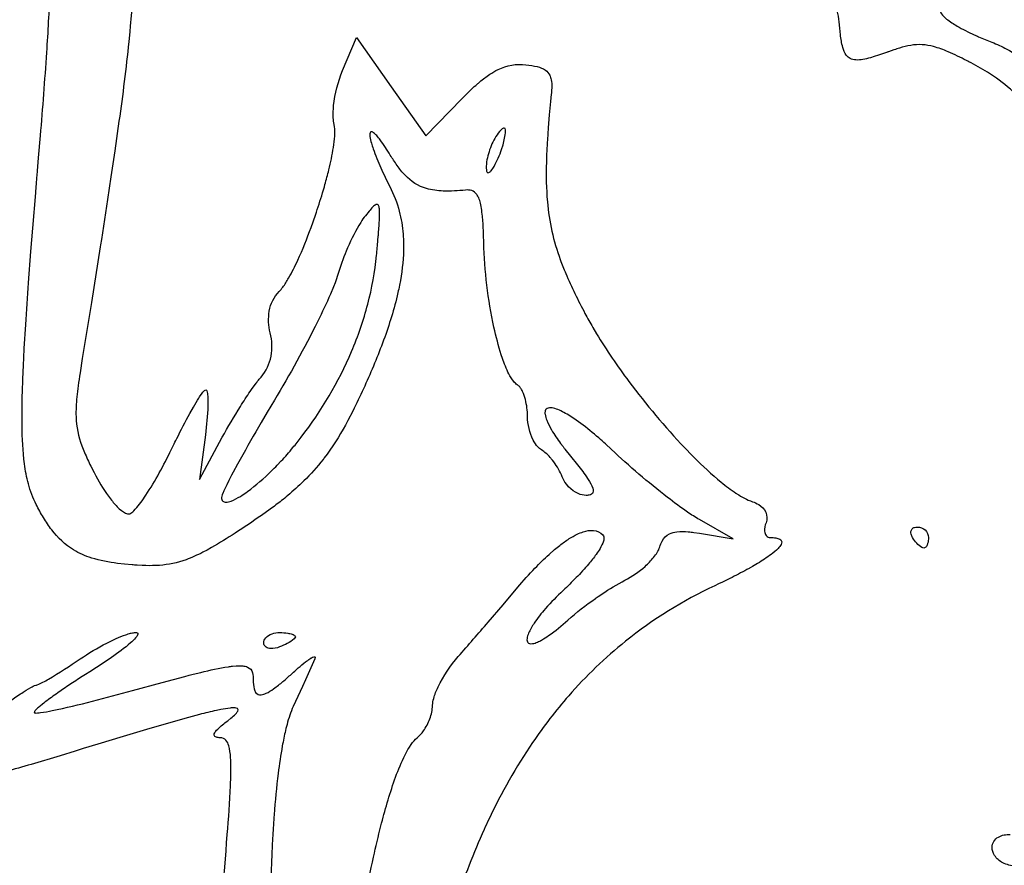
# Model space of a CAD drawing. Header units: millimetres. Extents: x 24.5 to 115.3, y 14.1 to 105.4.
# Tile 10 of 15: x 55.8 to 82.2, y 50.8 to 73.4. Entities that reach past the tile are written whole.
import ezdxf

# ---------------------------------------------------------------- set-up
doc = ezdxf.new("R2010")
doc.units = ezdxf.units.MM
doc.layers.add('Default', color=2, linetype='Continuous')

msp = doc.modelspace()

# ---------------------------------------------------------------- linework, layer by layer
at = {"layer": 'Default'}
for p, q in [((64.47932, 72.01138), (64.84967, 72.89218)), ((64.84967, 72.89218), (65.77697, 71.57661)), ((65.77697, 71.57661), (66.70427, 70.26104)), ((66.70427, 70.26104), (67.67195, 71.25743)), ((68.83956, 70.3875), (68.83956, 70.3875)), ((60.81024, 62.27361), (60.65231, 61.07416)), ((60.65231, 61.07416), (61.26382, 62.20305)), ((63.15171, 61.92809), (63.15171, 61.92809)), ((74.9315, 59.49186), (74.02591, 60.00202)), ((74.03005, 59.6378), (74.9315, 59.49186)), ((79.72928, 59.52194), (79.72928, 59.52194)), ((62.37261, 56.70857), (62.37261, 56.70857))]:
    msp.add_line(p, q, dxfattribs=at)
for points in [[(56.35047, 69.67867), (56.40037, 70.27146, 0.00403038), (56.56945, 72.49601), (56.57623, 72.60043, 0.00733708), (56.65822, 74.24595), (56.66059, 74.3232, 0.01936105), (56.64144, 76.75556), (56.6262, 77.05927), (56.61094, 77.32489), (56.58048, 77.7895), (56.55499, 78.13778), (56.51342, 78.6599), (56.46882, 79.18179)], [(77.76573, 73.31104, 0.04361787), (77.71202, 73.6086, 0.03271437), (77.52534, 74.14151, 0.01840807), (77.4762, 74.25481), (77.42655, 74.36375, 0.01729598), (77.21867, 74.77821, 0.03631186), (76.34813, 76.14845), (76.22351, 76.31143, 0.03088587), (75.75021, 76.85265, 0.03852937), (75.47572, 77.0918, 0.0392879), (75.31875, 77.18828, 0.1256629), (75.13988, 77.23254)], [(58.74844, 75.07744, -0.07976677), (58.81102, 74.91627, -0.04306366), (58.85563, 74.58308), (58.86201, 74.42097, -0.01245601), (58.86026, 74.10172, -0.01027086), (58.82685, 73.48447), (58.80315, 73.19578), (58.79039, 73.05603), (58.76329, 72.78109, -0.00881755), (58.49999, 70.65688), (58.38737, 69.86221), (58.28524, 69.16732), (58.19372, 68.55962), (58.02981, 67.49679, -0.00581739), (57.99863, 67.29755), (57.7613, 65.80398), (57.51917, 64.3112)], [(80.6465, 73.83295, 0.1028462), (80.50181, 73.74936, 0.2520419), (80.45853, 73.62711, 0.1174605), (80.50098, 73.52919, 0.07205245), (80.63723, 73.38866, 0.03625752), (80.92004, 73.19891, 0.02574007), (81.37546, 72.96857, 0.00995938), (81.49215, 72.9167, 0.00768219), (81.84594, 72.77056)], [(79.08525, 72.51381, -0.02448878), (79.0546, 72.50275), (78.81179, 72.4184), (78.70263, 72.38341), (78.59817, 72.35274, -0.02829136), (78.39602, 72.30637, -0.06106961), (78.21062, 72.29333, -0.1100302), (78.05581, 72.33364, -0.1048896), (77.9547, 72.42226, -0.08863972), (77.86002, 72.63162, -0.03940878), (77.79842, 72.96937), (77.78032, 73.14007), (77.76573, 73.31104)], [(81.23412, 72.24611, 0.01425141), (81.17139, 72.27798, 0.01883245), (80.67897, 72.5121, 0.0334968), (80.29104, 72.65124, 0.1115505), (79.67664, 72.68355, 0.02975687), (79.37723, 72.61179, 0.01903066), (79.2306, 72.56479), (79.08525, 72.51381)], [(81.84594, 72.77056, -0.02591003), (82.24757, 72.58504, -0.0293785), (82.81476, 72.24045), (82.88245, 72.19215), (82.99858, 72.1045, -0.04941875), (83.31822, 71.80811)], [(67.67195, 71.25743, -0.01397392), (67.84828, 71.43401, -0.00493307), (67.92754, 71.50972, -0.01713171), (68.08006, 71.64781, -0.01984516), (68.14881, 71.70633, -0.02719047), (68.41982, 71.90984, -0.03168827), (68.64098, 72.0375, -0.1496841), (69.38667, 72.16732)], [(69.38667, 72.16732, -0.03216677), (69.68935, 72.11497, -0.08806835), (69.9068, 72.02207, -0.1268198), (70.022, 71.88879, -0.07112662), (70.0619, 71.7645, -0.05756228), (70.07522, 71.56986), (70.07095, 71.47249), (70.06721, 71.42383, -0.03444469), (70.06268, 71.37527)], [(83.46606, 68.20104, 0.00922972), (83.47361, 68.35549, 0.02494173), (83.47245, 68.95518, 0.01975736), (83.4646, 69.08666, 0.06022818), (83.27961, 70.08862, 0.1237338), (82.48189, 71.38076, 0.04707072), (81.89112, 71.86121), (81.73158, 71.96532, 0.02195252), (81.23412, 72.24611)], [(64.25677, 70.56541, -0.04915382), (64.23074, 70.74925, -0.0357555), (64.24171, 71.07282, -0.0701504), (64.47932, 72.01138)], [(70.06268, 71.37527), (70.04411, 71.18749), (70.01034, 70.82333), (69.98204, 70.4813), (69.95947, 70.16016, 0.00946559), (69.93159, 69.55675, 0.02924428), (69.95815, 68.49945, 0.06711368), (70.30383, 66.95432, 0.00858687), (70.4492, 66.58585, 0.01141102), (70.69592, 66.0453, 0.00840414), (70.9648, 65.51551)], [(62.78562, 66.10352, 0.04197382), (62.88216, 66.21724, 0.02924909), (63.03839, 66.4592, 0.01957204), (63.28233, 66.9399, 0.0193186), (63.63782, 67.81333), (63.75582, 68.14713, 0.01004979), (63.94455, 68.73737, 0.00988628), (64.00922, 68.96086, 0.00362846), (64.11293, 69.3549, 0.01839388), (64.23657, 69.95399, 0.0258861), (64.27219, 70.25884), (64.27569, 70.33575, 0.06424978), (64.25677, 70.56541)], [(65.75618, 69.75249, 0.02105554), (65.48724, 70.15626, 0.02775102), (65.39371, 70.27052, 0.04308382), (65.31222, 70.34754, 0.09029328), (65.27295, 70.37016, 0.5237959), (65.21684, 70.34322, 0.08625249), (65.21402, 70.24635, 0.036803), (65.25147, 70.07034, 0.01746508), (65.29831, 69.92026, 0.02197038), (65.50344, 69.40988, 0.01558605), (65.74274, 68.91452)], [(68.32343, 69.39972, 0.05656678), (68.33457, 69.3206, 0.1008702), (68.34826, 69.29293, 0.3713848), (68.39346, 69.28319, 0.1070315), (68.4527, 69.33218, 0.05236256), (68.53406, 69.44886, 0.05052339), (68.73502, 69.90253), (68.77187, 70.02127, 0.05723378), (68.83956, 70.3875)], [(68.83956, 70.3875, 0.1587673), (68.82725, 70.45985, 0.374364), (68.7812, 70.46774, 0.08390094), (68.72002, 70.42368, 0.05347107), (68.5815, 70.24638)], [(68.5815, 70.24638, 0.06440631), (68.39799, 69.83968, 0.02564937), (68.34342, 69.62267, 0.06058764), (68.32343, 69.39972)], [(56.28622, 60.40459, -0.05381094), (56.07509, 60.95562, -0.03156855), (55.97235, 61.49474, -0.02870362), (55.90924, 62.51886, -0.01169362), (55.91754, 63.41592, -0.01015498), (55.92359, 63.61206, -0.00632317), (55.95633, 64.37166), (55.96504, 64.53777), (55.96722, 64.57802), (56.00495, 65.21629, -0.00122124), (56.08144, 66.33269), (56.14462, 67.16949), (56.19423, 67.79698), (56.27124, 68.73796, -0.00446661), (56.31062, 69.20836), (56.32055, 69.32597), (56.35047, 69.67867)], [(67.76826, 68.81422, -0.03076274), (67.17143, 68.78905, -0.06224111), (66.72359, 68.85459, -0.1366418), (66.15378, 69.21072, -0.0406517), (65.94073, 69.47121, -0.01350242), (65.75618, 69.75249)], [(65.74274, 68.91452, -0.05296474), (65.99771, 68.24829, -0.0435257), (66.09999, 67.63656, -0.03011914), (66.10744, 67.09587, -0.04053735), (65.98101, 66.16056, -0.0079503), (65.94225, 65.98804, -0.03042491), (65.54931, 64.72217, -0.01804983), (65.03755, 63.49955)], [(68.25759, 67.41212), (68.25225, 67.60527), (68.24913, 67.69065), (68.24154, 67.85146), (68.23729, 67.92265), (68.23264, 67.9898), (68.22182, 68.11628), (68.20925, 68.22831, 0.03253322), (68.20248, 68.27797, 0.03418807), (68.16714, 68.46376, 0.05110592), (68.12212, 68.60298, 0.06397215), (68.06788, 68.70076, 0.1570076), (67.93436, 68.80065, 0.1070656), (67.76826, 68.81422)], [(65.38951, 67.07288, 0.01687456), (65.39642, 67.14609, 0.01609869), (65.40292, 67.21542, 0.00654719), (65.40904, 67.28118, -0.01555538), (65.41479, 67.34367), (65.43587, 67.58156, 0.00502226), (65.44416, 67.68165), (65.45832, 67.8726), (65.46887, 68.07441, 0.03166661), (65.46832, 68.26609, 0.04628272), (65.45533, 68.36362, 0.03757407), (65.4399, 68.40429, 0.4287638), (65.37672, 68.42556, 0.09568302), (65.29353, 68.36407, 0.0124877), (65.1893, 68.2496), (65.09132, 68.12971)], [(65.09132, 68.12971, 0.0279115), (64.96581, 67.95094, 0.03629702), (64.61575, 67.27295), (64.57827, 67.18512, 0.02882969), (64.35501, 66.55576)], [(69.15361, 63.60942, -0.07550246), (69.06004, 63.69468, -0.04730712), (68.93008, 63.89824, -0.03264894), (68.75753, 64.31435), (68.72637, 64.40778, -0.02225119), (68.53103, 65.1447, -0.04644455), (68.25759, 67.41212)], [(63.15171, 61.92809, 0.0119029), (63.37338, 62.20602, 0.06429302), (64.72188, 64.49844, 0.03641176), (65.15428, 65.76009, 0.04079766), (65.38951, 67.07288)], [(64.35501, 66.55576, -0.02369102), (64.2794, 66.33219), (64.23917, 66.22924), (64.15642, 66.03175, -0.01357593), (63.81551, 65.30502, -0.01976433), (62.6571, 63.1946)], [(62.54692, 64.99349, -0.1049784), (62.52046, 65.5799, -0.152837), (62.78562, 66.10352)], [(70.9648, 65.51551, 0.00839217), (71.17092, 65.144), (71.27265, 64.97276, 0.02465132), (72.13963, 63.69648, 0.02956181), (73.63168, 61.92486), (73.83447, 61.71638, 0.01611252), (73.87943, 61.67125, 0.02432824), (74.60706, 61.00515, 0.02521702), (75.00358, 60.70902, 0.02556816), (75.02953, 60.69199, 0.02485575), (75.22968, 60.57367, 0.05151406), (75.4432, 60.48167)], [(62.29853, 63.81446, 0.1329164), (62.56688, 64.37362, 0.1082478), (62.54692, 64.99349)], [(57.51917, 64.3112), (57.45759, 63.92349, 0.0034303), (57.4087, 63.58253, 0.00714823), (57.37375, 63.28243, 0.03436755), (57.35102, 62.7538, 0.08493266), (57.50475, 61.97783, 0.018597), (57.65972, 61.6137, 0.01061581), (57.74583, 61.43561), (57.83483, 61.25884)], [(61.26382, 62.20305, -0.0174901), (61.74862, 63.02972, -0.01378016), (62.01117, 63.43074, -0.03388807), (62.04527, 63.48012), (62.1677, 63.65045, -0.02547443), (62.23156, 63.73365, -0.0088611), (62.29853, 63.81446)], [(65.03755, 63.49955, -0.00700599), (64.75336, 62.90588), (64.62053, 62.65), (64.55596, 62.53122, -0.0372096), (63.98917, 61.65113, -0.03318567), (63.95919, 61.61218, -0.03290932), (63.44551, 61.03556, -0.01875061), (63.01566, 60.6479, -0.01374825), (62.84716, 60.51122, -0.0086253), (62.54497, 60.28121), (62.31366, 60.11519, -0.00913536), (61.6037, 59.64016)], [(69.42816, 62.76486, 0.06281983), (69.37053, 63.21299, 0.04929783), (69.2934, 63.42838, 0.02086442), (69.26659, 63.47945, 0.05615677), (69.21776, 63.55106, 0.07374785), (69.15361, 63.60942)], [(59.8983, 61.87216), (59.94875, 61.97621, -0.00551276), (60.04467, 62.17055, -0.00844617), (60.39662, 62.84265), (60.48997, 63.00821, -0.01672642), (60.63736, 63.25273), (60.65686, 63.28286), (60.72845, 63.38597, -0.05303927), (60.76829, 63.4351, -0.02778773), (60.79088, 63.45774, -0.156373), (60.81886, 63.47305)], [(60.81886, 63.47305, -0.2777126), (60.84738, 63.44467, -0.07221843), (60.87313, 63.29937, -0.02621824), (60.87653, 63.04216, -0.02248093), (60.81024, 62.27361)], [(62.6571, 63.1946), (62.46751, 62.87693), (62.30323, 62.59792, 0.00598084), (61.7423, 61.6134), (61.67411, 61.4891), (61.55645, 61.27077), (61.51297, 61.18848), (61.43806, 61.04386), (61.38321, 60.93465), (61.30465, 60.76888, 0.03057234), (61.28626, 60.72672), (61.26083, 60.66265, 0.07662267), (61.24372, 60.59585)], [(71.67033, 61.88071), (71.51108, 62.02839, 0.00825165), (71.33294, 62.18704, 0.01674683), (70.85461, 62.57375), (70.72905, 62.66381), (70.69069, 62.69017, 0.03005344), (70.36012, 62.88871, 0.04178288), (70.20014, 62.95817, 0.0802811), (70.04413, 62.99232, 0.08555506), (69.97929, 62.98552, 0.2744837), (69.90191, 62.90907, 0.09977713), (69.89703, 62.81882, 0.06200076), (69.94135, 62.65866, 0.03272298), (70.07201, 62.40035, 0.02645888), (70.31376, 62.04017), (70.37881, 61.95337, 0.0254921), (70.42845, 61.88892), (70.58115, 61.6986)], [(69.80222, 61.8643, -0.07207155), (69.70515, 61.94608, -0.06764831), (69.58147, 62.12844, -0.1161323), (69.42816, 62.76486)], [(61.24372, 60.59585, 0.2106893), (61.27956, 60.49411, 0.1778113), (61.35661, 60.46798, 0.09590838), (61.50212, 60.49897, 0.04528835), (61.74718, 60.62485), (61.79798, 60.65716), (61.89431, 60.72263), (61.9387, 60.75446, 0.03559988), (62.5799, 61.30544, 0.00787411), (62.72906, 61.45538), (62.83822, 61.57038, 0.01188298), (62.99767, 61.74691, 0.01320319), (63.15171, 61.92809)], [(58.78943, 60.16036, 0.09836864), (58.89499, 60.23575), (58.93694, 60.27903, 0.03661644), (59.21707, 60.65194, 0.01918353), (59.57734, 61.25107, 0.01356435), (59.8983, 61.87216)], [(70.35781, 61.14472, 0.06954872), (70.13158, 61.54431), (70.09607, 61.58982, 0.03234949), (70.03053, 61.6666, 0.07157291), (69.80222, 61.8643)], [(70.58115, 61.6986), (70.76576, 61.47015, -0.01937789), (71.03511, 61.10368), (71.05373, 61.07486, -0.06252387), (71.1721, 60.84116, -0.08522385), (71.18377, 60.75924, -0.3274125), (71.10955, 60.66679, -0.09099752), (70.99208, 60.65083)], [(74.02591, 60.00202, -0.02547761), (73.70741, 60.20442, -0.01514599), (73.17558, 60.59527, -0.02375161), (71.67033, 61.88071)], [(57.83483, 61.25884, 0.04039932), (58.21841, 60.62809), (58.24643, 60.59034), (58.27321, 60.55526), (58.29881, 60.52266, 0.03995391), (58.50862, 60.29339), (58.56931, 60.24203, 0.05437349), (58.67062, 60.17763, 0.05801522), (58.72842, 60.15801, 0.137272), (58.78943, 60.16036)], [(70.99208, 60.65083, -0.09979561), (70.78517, 60.69673, -0.1968051), (70.35781, 61.14472)], [(58.84911, 58.79236), (58.64948, 58.81023), (58.46225, 58.8316, -0.04417761), (57.76982, 58.97469, -0.06051188), (57.28363, 59.19079, -0.09501944), (56.70109, 59.72877, -0.02905403), (56.47911, 60.05772, -0.01619349), (56.28622, 60.40459)], [(75.4432, 60.48167, -0.06773561), (75.61136, 60.40448, -0.1467347), (75.79944, 60.19857, -0.2040603), (75.80743, 59.91978)], [(75.80743, 59.91978, 0.1113422), (75.7697, 59.69109, 0.1483276), (75.81372, 59.57353, 0.2338039), (75.92813, 59.52194)], [(79.72928, 59.52194, -0.06662575), (79.68962, 59.61086, -0.2590444), (79.71591, 59.75482, -0.1326188), (79.7797, 59.7937, -0.08179009), (79.85373, 59.80416)], [(79.85373, 59.80416, -0.1887769), (80.06122, 59.7246, -0.2125659), (80.15261, 59.52194)], [(61.6037, 59.64016, -0.01400404), (60.97583, 59.25584), (60.85453, 59.18847), (60.73952, 59.12769, -0.03024358), (60.29348, 58.93006, -0.07138155), (59.57914, 58.77916, -0.02453212), (59.21389, 58.7723), (59.12255, 58.77539), (58.98577, 58.78263, -0.01695886), (58.84911, 58.79236)], [(69.16735, 58.19217, -0.01553734), (69.62753, 58.70549, -0.01983622), (70.00291, 59.07178), (70.15369, 59.20333), (70.29099, 59.31417, -0.02559341), (70.54517, 59.49334, -0.03084587), (70.75259, 59.60892, -0.03082189), (70.92051, 59.6763, -0.1006482), (71.19117, 59.71291, -0.1812306), (71.43945, 59.59909)], [(71.43945, 59.59909, -0.1539321), (71.46856, 59.54129, -0.1103413), (71.45694, 59.42477, -0.05473375), (71.36659, 59.2294, -0.02162996), (71.26384, 59.07219, -0.02449734), (71.0615, 58.81377, -0.02079773), (70.72971, 58.45011, -0.00891311), (70.37808, 58.10572)], [(72.96704, 59.27469, -0.05201261), (73.02843, 59.42484, -0.1621539), (73.22469, 59.62302, -0.08042329), (73.42189, 59.67743, -0.04924597), (73.72718, 59.67689, -0.01163027), (73.87895, 59.66014), (74.03005, 59.6378)], [(72.03404, 58.38115, 0.0652012), (72.57277, 58.75249, 0.0360852), (72.80043, 58.99057, 0.03087224), (72.89615, 59.12533, 0.06086307), (72.96704, 59.27469)], [(75.92813, 59.52194, -0.04994868), (76.0687, 59.51304, -0.09058482), (76.1811, 59.47849, -0.2666317), (76.22987, 59.40485, -0.1229179), (76.2114, 59.33669, -0.06769971), (76.13103, 59.23103, -0.04150656), (75.94363, 59.07019, -0.02516406), (75.58397, 58.83186), (75.44455, 58.74986), (75.38301, 58.71484, -0.03759626), (75.35404, 58.69857, -0.0126968), (74.89986, 58.45801), (74.84243, 58.42915), (74.64061, 58.32997), (74.53922, 58.28131), (74.43761, 58.23328)], [(80.02815, 59.23972, -0.1079845), (79.97733, 59.25557, -0.08368801), (79.83849, 59.37493, -0.04043154), (79.72928, 59.52194)], [(80.15261, 59.52194, -0.07696177), (80.13085, 59.36303, -0.07048296), (80.09686, 59.28694, -0.2457664), (80.02815, 59.23972)], [(74.43761, 58.23328, 0.05990545), (72.04927, 56.74974, 0.04409548), (70.52903, 55.29072, 0.03087226), (69.56403, 54.04017, 0.03843802), (68.392, 51.98351, 0.00530899), (68.26721, 51.71503, 0.02589668), (67.51397, 49.78527)], [(70.50918, 57.31711, -0.0296527), (71.24191, 57.89178, -0.01246315), (71.3376, 57.95817), (71.422, 58.01532, -0.02988814), (72.03404, 58.38115)], [(67.57642, 56.34206, 0.00342418), (68.37583, 57.26373), (68.77251, 57.7271), (69.16735, 58.19217)], [(70.37808, 58.10572, 0.02415089), (69.90764, 57.62228, 0.03384205), (69.60557, 57.23405, 0.04340047), (69.45425, 56.962, 0.06359082), (69.41425, 56.82117, 0.08304867), (69.41559, 56.76183, 0.2982338), (69.47945, 56.68817, 0.1003256), (69.55815, 56.68512, 0.0631107), (69.69641, 56.72795, 0.02628771), (69.75343, 56.75473, 0.03597875), (69.80564, 56.78241, 0.02486961), (69.99306, 56.90017, 0.03282125), (70.50918, 57.31711)], [(57.46057, 56.27638, -0.0308749), (58.17056, 56.69789), (58.35661, 56.7892, -0.01557725), (58.42739, 56.82151, -0.02172996), (58.68023, 56.92264, -0.0189165), (58.8109, 56.96186, -0.04443713), (58.82759, 56.96583, -0.05118484), (58.94594, 56.98194)], [(58.94594, 56.98194, -0.1027647), (58.9885, 56.97417, -0.427168), (58.99875, 56.9181, -0.06225039), (58.94244, 56.83683, -0.03769619), (58.81103, 56.70784, -0.02820762), (58.29988, 56.31647, -0.0147391), (57.76212, 55.96268)], [(62.37261, 56.70857, -0.1825538), (62.4236, 56.83825, -0.1315254), (62.59481, 56.9489, -0.08034927), (62.79594, 56.98194)], [(62.79594, 56.98194, -0.03480507), (63.01782, 56.96538, -0.05437202), (63.12852, 56.93945, -0.07310693), (63.18219, 56.91629, -0.05610417), (63.20633, 56.89821, -0.1786831), (63.21928, 56.87102)], [(62.79594, 56.59766, -0.1047242), (62.55823, 56.55392, -0.1359867), (62.43255, 56.59178, -0.2565326), (62.37261, 56.70857)], [(63.21928, 56.87102, -0.1710018), (63.18577, 56.81504, -0.06927762), (63.00008, 56.68983, -0.03097076), (62.79594, 56.59766)], [(56.27347, 55.57083, 0.09269579), (56.31554, 55.5818, 0.03473841), (56.61274, 55.73679, 0.01585085), (57.46057, 56.27638)], [(63.16925, 55.92361, -0.01160687), (63.29538, 56.03644, -0.01182096), (63.4931, 56.19896, -0.01676413), (63.60252, 56.27713), (63.63571, 56.29786, -0.0867822), (63.65017, 56.30621, -0.04856687), (63.70769, 56.33244, -0.09918588), (63.7317, 56.33576, -0.4973055), (63.74719, 56.30723, -0.01738553), (63.737, 56.27638)], [(66.88817, 55.03606, -0.06574105), (66.91776, 55.22165, -0.04115433), (67.0355, 55.52692, -0.0658306), (67.57642, 56.34206)], [(57.76212, 55.96268), (57.5616, 55.83596, 0.0051818), (57.21375, 55.60943), (56.95563, 55.43484), (56.85955, 55.36805, 0.01147664), (56.52866, 55.12671), (56.48794, 55.09514), (56.45254, 55.06714), (56.39133, 55.01712, 0.02269678), (56.30249, 54.9381), (56.26079, 54.89427, 0.08220048), (56.24231, 54.86925), (56.23537, 54.8545, 0.2569045), (56.23759, 54.83844)], [(58.8637, 55.43086), (59.65684, 55.64838), (60.2602, 55.8088), (60.37584, 55.8386), (60.48494, 55.8663), (60.69088, 55.91721, -0.02094873), (61.42805, 56.06979, -0.0103186), (61.53632, 56.08378), (61.63395, 56.0923, -0.04902162), (61.8092, 56.0909, -0.07973064), (61.94069, 56.0591, -0.2339369), (62.06923, 55.9087, -0.06686699), (62.09039, 55.71194)], [(62.09039, 55.71194, 0.06001118), (62.11382, 55.47434, 0.0760145), (62.15343, 55.38102, 0.3024922), (62.30606, 55.31702, 0.07863934), (62.4339, 55.35726, 0.04910479), (62.63366, 55.47686), (62.70425, 55.52821, 0.0215008), (62.94129, 55.72049), (63.05608, 55.82112, 0.00132542), (63.16925, 55.92361)], [(55.20103, 54.86527), (55.32931, 54.96206), (55.44239, 55.04562, -0.01844383), (55.49218, 55.08189), (55.58589, 55.14925, -0.03902511), (55.62709, 55.17849, -0.01264212), (55.94015, 55.39132), (56.02018, 55.44217), (56.14262, 55.51481, -0.02538967), (56.20588, 55.54775, -0.07901625), (56.27347, 55.57083)], [(56.23759, 54.83844, 0.1479984), (56.27959, 54.83057, 0.02624346), (56.36255, 54.83639), (56.4025, 54.84142, 0.01700716), (56.71421, 54.89653, 0.01085148), (57.79302, 55.1472), (58.32917, 55.28602), (58.46297, 55.3217), (58.8637, 55.43086)], [(61.36822, 54.59203), (61.41182, 54.62538), (61.49387, 54.69083, 0.02266935), (61.61754, 54.8032, 0.05121857), (61.66378, 54.85897, 0.105758), (61.68616, 54.91114, 0.2811413), (61.66929, 54.9478, 0.122722), (61.60352, 54.96703, 0.03705084), (61.47134, 54.96368), (61.3448, 54.9466), (61.22317, 54.92458), (61.10595, 54.90024, 0.01275112), (60.65516, 54.79132), (60.26328, 54.68615), (59.92147, 54.59015), (59.32478, 54.41681), (58.43188, 54.14951, 0.00964132), (58.32035, 54.11569), (57.93032, 53.9969), (57.5405, 53.87749)], [(63.16048, 55.00639, 0.03829149), (62.99488, 54.52484, 0.006945), (62.96715, 54.41713), (62.95445, 54.36474, 0.01604207), (62.86804, 53.94953, 0.01399667), (62.75698, 53.21609, 0.01263587), (62.64878, 52.10886, 0.00786965), (62.61271, 51.55373, 0.00689725), (62.58599, 50.99807)], [(66.47799, 54.17064, 0.06711537), (66.64293, 54.35211, 0.06866981), (66.81478, 54.6764, 0.08596455), (66.88817, 55.03606)], [(61.20956, 54.16869, -0.05813778), (61.10415, 54.18287, -0.1047083), (61.06459, 54.2036, -0.3282436), (61.05007, 54.27255, -0.09085783), (61.11213, 54.36817, -0.04766723), (61.36822, 54.59203)], [(57.5405, 53.87749), (57.33036, 53.81307), (56.92209, 53.68858), (56.15158, 53.45769, -0.00200455), (55.46738, 53.26062), (55.16359, 53.17706), (55.02017, 53.13876), (54.74102, 53.06683), (54.47732, 53.00279, -0.02819997), (53.47332, 52.81697, -0.01910072), (53.28029, 52.7982, -0.02655193), (52.91633, 52.78772, -0.07118067), (52.28823, 52.88778, -0.06267449), (51.85814, 53.08943, -0.03873413), (51.57109, 53.29887, -0.01338141), (51.37262, 53.47644, -0.01497278), (51.23059, 53.61699, -0.01147749), (50.82549, 54.05834)], [(61.39689, 51.57936, 0.00804819), (61.48227, 52.88696, 0.02086565), (61.48931, 53.55838), (61.48452, 53.64666, 0.05110586), (61.43718, 53.9552, 0.1056394), (61.36208, 54.10324, 0.215483), (61.20956, 54.16869)], [(64.828, 48.37416, -0.00745814), (65.0818, 49.8658, -0.00876211), (65.30813, 50.97964, -0.00762052), (65.5055, 51.81049, -0.02229792), (65.87213, 53.03988, -0.02742461), (66.11607, 53.63686, -0.03478741), (66.27163, 53.921), (66.31676, 53.98848, -0.06751578), (66.47799, 54.17064)], [(59.73943, 48.77681), (60.02999, 48.65256), (60.09903, 48.62376), (60.1334, 48.60966, 0.0212188), (60.41068, 48.50746, 0.0268639), (60.4763, 48.48853, 0.09502948), (60.73877, 48.46102, 0.1790094), (60.93618, 48.56228, 0.07929716), (61.03981, 48.72738, 0.05294775), (61.14263, 49.07333, 0.01815986), (61.19599, 49.38383), (61.21444, 49.52045, 0.00980802), (61.27014, 50.0342), (61.30456, 50.42026), (61.32847, 50.70998), (61.36293, 51.14468), (61.37992, 51.36205), (61.39689, 51.57936)], [(82.48094, 50.73961, -0.10847), (82.13968, 50.82706, -0.1301898), (81.92027, 51.01991, -0.1459152), (81.8529, 51.2359, -0.2764487), (82.02259, 51.51329, -0.07644998), (82.17662, 51.56929, -0.04238988), (82.33983, 51.58474)], [(62.58599, 50.99807, -0.01467164), (62.46914, 49.25187), (62.46355, 49.1972), (62.45797, 49.14426), (62.45242, 49.09299, -0.01832122), (62.34165, 48.30229, -0.02311751), (62.25592, 47.91078, -0.01888945), (62.19508, 47.71897, -0.0803726), (62.10146, 47.54084)]]:
    msp.add_lwpolyline(points, format="xyb", dxfattribs=at)
msp.add_lwpolyline([(63.737, 56.27638), (63.59412, 55.9583), (63.4861, 55.72011), (63.40488, 55.54157), (63.16048, 55.00639)], dxfattribs=at)

doc.saveas('drawing.dxf')
